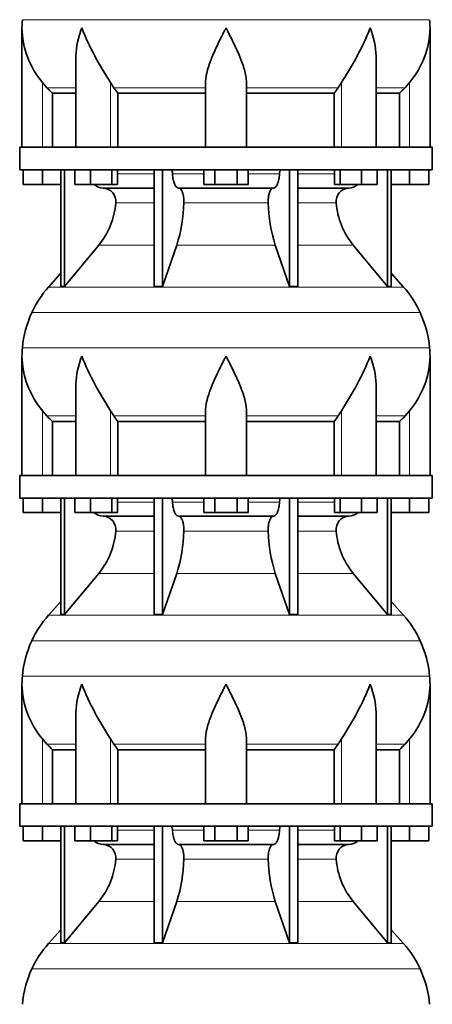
# Model space of a CAD drawing. Header units: millimetres. Extents: x 148 to 904, y -3800 to 2451.
# Tile 17 of 28: x 626 to 808, y -556 to -121. Entities that reach past the tile are written whole.
import ezdxf

# ---------------------------------------------------------------- set-up
doc = ezdxf.new("R2010")
doc.units = ezdxf.units.MM
doc.layers.add('VSI134_DIFFUSORE', color=7, linetype='Continuous')

# ---------------------------------------------------------------- blocks, each defined once
blk = doc.blocks.new('SE3')
at = {"layer": 'VSI134_DIFFUSORE', "color": 4, "linetype": 'Continuous', "lineweight": 9}
for p, q in [((627.46, -120.96), (807.11, -120.96)), ((636.29, -177.32), (636.29, -148.72)), ((651.01, -151.02), (638.3, -151.02)), ((666.37, -177.32), (666.37, -148.72)), ((708.29, -151.02), (667.8, -151.02)), ((726.29, -151.02), (766.78, -151.02)), ((768.2, -177.32), (768.2, -148.72)), ((783.56, -151.02), (796.28, -151.02)), ((798.29, -177.32), (798.29, -148.72)), ((669.49, -189.09), (685.59, -189.09)), ((693.71, -189.09), (707.47, -189.09)), ((727.1, -189.09), (740.86, -189.09)), ((748.98, -189.09), (765.08, -189.09)), ((685.59, -201.86), (668.66, -201.86)), ((735.9, -201.86), (698.68, -201.86)), ((765.91, -201.86), (748.98, -201.86)), ((661.14, -220.56), (685.59, -220.56)), ((695.56, -220.56), (739.01, -220.56)), ((748.98, -220.56), (773.43, -220.56)), ((638.99, -239.07), (795.58, -239.07)), ((802.95, -250.33), (631.62, -250.33)), ((627.46, -265.96), (807.11, -265.96)), ((636.29, -322.32), (636.29, -293.72)), ((666.37, -322.32), (666.37, -293.72)), ((768.2, -322.32), (768.2, -293.72)), ((798.29, -322.32), (798.29, -293.72)), ((651.01, -296.02), (638.3, -296.02)), ((708.29, -296.02), (667.8, -296.02)), ((726.29, -296.02), (766.78, -296.02)), ((783.56, -296.02), (796.28, -296.02)), ((669.49, -334.09), (685.59, -334.09)), ((693.71, -334.09), (707.47, -334.09)), ((727.1, -334.09), (740.86, -334.09)), ((748.98, -334.09), (765.08, -334.09)), ((685.59, -346.86), (668.66, -346.86)), ((735.9, -346.86), (698.68, -346.86)), ((765.91, -346.86), (748.98, -346.86)), ((661.14, -365.56), (685.59, -365.56)), ((695.56, -365.56), (739.01, -365.56)), ((748.98, -365.56), (773.43, -365.56)), ((638.99, -384.07), (795.58, -384.07)), ((802.95, -395.33), (631.62, -395.33)), ((627.46, -410.96), (807.11, -410.96)), ((636.29, -467.32), (636.29, -438.72)), ((666.37, -467.32), (666.37, -438.72)), ((768.2, -467.32), (768.2, -438.72)), ((798.29, -467.32), (798.29, -438.72)), ((651.01, -441.02), (638.3, -441.02)), ((708.29, -441.02), (667.8, -441.02)), ((726.29, -441.02), (766.78, -441.02)), ((783.56, -441.02), (796.28, -441.02)), ((669.49, -479.09), (685.59, -479.09)), ((693.71, -479.09), (707.47, -479.09)), ((727.1, -479.09), (740.86, -479.09)), ((748.98, -479.09), (765.08, -479.09)), ((685.59, -491.86), (668.66, -491.86)), ((735.9, -491.86), (698.68, -491.86)), ((765.91, -491.86), (748.98, -491.86)), ((661.14, -510.56), (685.59, -510.56)), ((695.56, -510.56), (739.01, -510.56)), ((748.98, -510.56), (773.43, -510.56)), ((638.99, -529.07), (795.58, -529.07)), ((802.95, -540.33), (631.62, -540.33))]:
    blk.add_line(p, q, dxfattribs=at)
at = {"layer": 'VSI134_DIFFUSORE', "color": 7, "linetype": 'Continuous', "lineweight": 35}
for p, q in [((627.29, -124.58), (627.29, -177.32)), ((807.29, -177.32), (807.29, -124.58)), ((651.01, -137.96), (651.01, -177.32)), ((783.56, -177.32), (783.56, -137.96)), ((638.3, -151.02), (636.29, -148.72)), ((667.8, -151.02), (666.37, -148.72)), ((708.29, -177.32), (708.29, -148.72)), ((726.29, -177.32), (726.29, -148.72)), ((768.2, -148.72), (766.78, -151.02)), ((798.29, -148.72), (796.28, -151.02)), ((640.81, -153.46), (651.01, -153.46)), ((640.81, -177.32), (640.81, -153.46)), ((669.58, -153.46), (708.29, -153.46)), ((669.58, -177.32), (669.58, -153.46)), ((726.29, -153.46), (765, -153.46)), ((765, -153.46), (765, -177.32)), ((783.56, -153.46), (793.76, -153.46)), ((793.76, -153.46), (793.76, -177.32)), ((808.29, -177.32), (626.29, -177.32)), ((626.29, -177.32), (626.29, -187.32)), ((808.29, -187.32), (808.29, -177.32)), ((626.29, -187.32), (808.29, -187.32)), ((627.79, -193.72), (627.79, -187.32)), ((627.79, -193.72), (627.79, -187.32)), ((636.29, -193.72), (636.29, -187.32)), ((644.46, -187.32), (644.46, -238.77)), ((645.99, -187.32), (645.99, -238.77)), ((650.53, -193.72), (650.53, -187.32)), ((657.47, -193.72), (657.47, -187.32)), ((666.95, -193.72), (666.95, -187.32)), ((669.49, -193.72), (669.49, -187.32)), ((685.59, -187.32), (685.59, -238.77)), ((689.28, -187.32), (689.28, -238.77)), ((707.47, -193.72), (707.47, -187.32)), ((712.38, -193.72), (712.38, -187.32)), ((722.19, -193.72), (722.19, -187.32)), ((727.1, -193.72), (727.1, -187.32)), ((745.29, -187.32), (745.29, -238.77)), ((748.98, -187.32), (748.98, -238.77)), ((765.08, -193.72), (765.08, -187.32)), ((767.62, -193.72), (767.62, -187.32)), ((777.1, -193.72), (777.1, -187.32)), ((784.04, -193.72), (784.04, -187.32)), ((788.58, -187.32), (788.58, -238.77)), ((790.11, -187.32), (790.11, -238.77)), ((798.29, -193.72), (798.29, -187.32)), ((806.79, -193.72), (806.79, -187.32)), ((636.29, -193.72), (627.79, -193.72)), ((644.46, -193.72), (636.29, -193.72)), ((657.47, -193.72), (650.53, -193.72)), ((666.95, -193.72), (657.47, -193.72)), ((663.11, -195.32), (685.59, -195.32)), ((669.49, -193.72), (666.95, -193.72)), ((696.38, -195.32), (738.2, -195.32)), ((712.38, -193.72), (707.47, -193.72)), ((722.19, -193.72), (712.38, -193.72)), ((727.1, -193.72), (722.19, -193.72)), ((748.98, -195.32), (771.46, -195.32)), ((767.62, -193.72), (765.08, -193.72)), ((777.1, -193.72), (767.62, -193.72)), ((784.04, -193.72), (777.1, -193.72)), ((798.29, -193.72), (790.11, -193.72)), ((806.79, -193.72), (798.29, -193.72)), ((645.99, -238.77), (661.14, -220.56)), ((689.28, -238.77), (695.56, -220.56)), ((739.01, -220.56), (745.29, -238.77)), ((773.43, -220.56), (788.58, -238.77)), ((644.46, -233), (638.99, -239.07)), ((795.58, -239.07), (790.11, -233)), ((644.46, -238.77), (645.99, -238.77)), ((685.59, -238.77), (689.28, -238.77)), ((745.29, -238.77), (748.98, -238.77)), ((788.58, -238.77), (790.11, -238.77)), ((627.29, -269.58), (627.29, -322.32)), ((807.29, -322.32), (807.29, -269.58)), ((651.01, -282.96), (651.01, -322.32)), ((783.56, -322.32), (783.56, -282.96)), ((638.3, -296.02), (636.29, -293.72)), ((667.8, -296.02), (666.37, -293.72)), ((708.29, -322.32), (708.29, -293.72)), ((726.29, -322.32), (726.29, -293.72)), ((768.2, -293.72), (766.78, -296.02)), ((798.29, -293.72), (796.28, -296.02)), ((640.81, -298.46), (651.01, -298.46)), ((640.81, -322.32), (640.81, -298.46)), ((669.58, -298.46), (708.29, -298.46)), ((669.58, -322.32), (669.58, -298.46)), ((726.29, -298.46), (765, -298.46)), ((765, -298.46), (765, -322.32)), ((783.56, -298.46), (793.76, -298.46)), ((793.76, -298.46), (793.76, -322.32)), ((808.29, -322.32), (626.29, -322.32)), ((626.29, -322.32), (626.29, -332.32)), ((808.29, -332.32), (808.29, -322.32)), ((626.29, -332.32), (808.29, -332.32)), ((627.79, -338.72), (627.79, -332.32)), ((627.79, -338.72), (627.79, -332.32)), ((636.29, -338.72), (636.29, -332.32)), ((644.46, -332.32), (644.46, -383.77)), ((645.99, -332.32), (645.99, -383.77)), ((650.53, -338.72), (650.53, -332.32)), ((657.47, -338.72), (657.47, -332.32)), ((666.95, -338.72), (666.95, -332.32)), ((669.49, -338.72), (669.49, -332.32)), ((685.59, -332.32), (685.59, -383.77)), ((689.28, -332.32), (689.28, -383.77)), ((707.47, -338.72), (707.47, -332.32)), ((712.38, -338.72), (712.38, -332.32)), ((722.19, -338.72), (722.19, -332.32)), ((727.1, -338.72), (727.1, -332.32)), ((745.29, -332.32), (745.29, -383.77)), ((748.98, -332.32), (748.98, -383.77)), ((765.08, -338.72), (765.08, -332.32)), ((767.62, -338.72), (767.62, -332.32)), ((777.1, -338.72), (777.1, -332.32)), ((784.04, -338.72), (784.04, -332.32)), ((788.58, -332.32), (788.58, -383.77)), ((790.11, -332.32), (790.11, -383.77)), ((798.29, -338.72), (798.29, -332.32)), ((806.79, -338.72), (806.79, -332.32)), ((636.29, -338.72), (627.79, -338.72)), ((644.46, -338.72), (636.29, -338.72)), ((657.47, -338.72), (650.53, -338.72)), ((666.95, -338.72), (657.47, -338.72)), ((669.49, -338.72), (666.95, -338.72)), ((712.38, -338.72), (707.47, -338.72)), ((722.19, -338.72), (712.38, -338.72)), ((727.1, -338.72), (722.19, -338.72)), ((767.62, -338.72), (765.08, -338.72)), ((777.1, -338.72), (767.62, -338.72)), ((784.04, -338.72), (777.1, -338.72)), ((798.29, -338.72), (790.11, -338.72)), ((806.79, -338.72), (798.29, -338.72)), ((663.11, -340.32), (685.59, -340.32)), ((696.38, -340.32), (738.2, -340.32)), ((748.98, -340.32), (771.46, -340.32)), ((645.99, -383.77), (661.14, -365.56)), ((689.28, -383.77), (695.56, -365.56)), ((739.01, -365.56), (745.29, -383.77)), ((773.43, -365.56), (788.58, -383.77)), ((644.46, -378), (638.99, -384.07)), ((795.58, -384.07), (790.11, -378)), ((644.46, -383.77), (645.99, -383.77)), ((685.59, -383.77), (689.28, -383.77)), ((745.29, -383.77), (748.98, -383.77)), ((788.58, -383.77), (790.11, -383.77)), ((627.29, -414.58), (627.29, -467.32)), ((807.29, -467.32), (807.29, -414.58)), ((651.01, -427.96), (651.01, -467.32)), ((783.56, -467.32), (783.56, -427.96)), ((638.3, -441.02), (636.29, -438.72)), ((667.8, -441.02), (666.37, -438.72)), ((708.29, -467.32), (708.29, -438.72)), ((726.29, -467.32), (726.29, -438.72)), ((768.2, -438.72), (766.78, -441.02)), ((798.29, -438.72), (796.28, -441.02)), ((640.81, -443.46), (651.01, -443.46)), ((640.81, -467.32), (640.81, -443.46)), ((669.58, -443.46), (708.29, -443.46)), ((669.58, -467.32), (669.58, -443.46)), ((726.29, -443.46), (765, -443.46)), ((765, -443.46), (765, -467.32)), ((783.56, -443.46), (793.76, -443.46)), ((793.76, -443.46), (793.76, -467.32)), ((808.29, -467.32), (626.29, -467.32)), ((626.29, -467.32), (626.29, -477.32)), ((808.29, -477.32), (808.29, -467.32)), ((626.29, -477.32), (808.29, -477.32)), ((627.79, -483.72), (627.79, -477.32)), ((627.79, -483.72), (627.79, -477.32)), ((636.29, -483.72), (636.29, -477.32)), ((644.46, -477.32), (644.46, -528.77)), ((645.99, -477.32), (645.99, -528.77)), ((650.53, -483.72), (650.53, -477.32)), ((657.47, -483.72), (657.47, -477.32)), ((666.95, -483.72), (666.95, -477.32)), ((669.49, -483.72), (669.49, -477.32)), ((685.59, -477.32), (685.59, -528.77)), ((689.28, -477.32), (689.28, -528.77)), ((707.47, -483.72), (707.47, -477.32)), ((712.38, -483.72), (712.38, -477.32)), ((722.19, -483.72), (722.19, -477.32)), ((727.1, -483.72), (727.1, -477.32)), ((745.29, -477.32), (745.29, -528.77)), ((748.98, -477.32), (748.98, -528.77)), ((765.08, -483.72), (765.08, -477.32)), ((767.62, -483.72), (767.62, -477.32)), ((777.1, -483.72), (777.1, -477.32)), ((784.04, -483.72), (784.04, -477.32)), ((788.58, -477.32), (788.58, -528.77)), ((790.11, -477.32), (790.11, -528.77)), ((798.29, -483.72), (798.29, -477.32)), ((806.79, -483.72), (806.79, -477.32)), ((636.29, -483.72), (627.79, -483.72)), ((644.46, -483.72), (636.29, -483.72)), ((657.47, -483.72), (650.53, -483.72)), ((666.95, -483.72), (657.47, -483.72)), ((663.11, -485.32), (685.59, -485.32)), ((669.49, -483.72), (666.95, -483.72)), ((696.38, -485.32), (738.2, -485.32)), ((712.38, -483.72), (707.47, -483.72)), ((722.19, -483.72), (712.38, -483.72)), ((727.1, -483.72), (722.19, -483.72)), ((748.98, -485.32), (771.46, -485.32)), ((767.62, -483.72), (765.08, -483.72)), ((777.1, -483.72), (767.62, -483.72)), ((784.04, -483.72), (777.1, -483.72)), ((798.29, -483.72), (790.11, -483.72)), ((806.79, -483.72), (798.29, -483.72)), ((645.99, -528.77), (661.14, -510.56)), ((689.28, -528.77), (695.56, -510.56)), ((739.01, -510.56), (745.29, -528.77)), ((773.43, -510.56), (788.58, -528.77)), ((644.46, -523), (638.99, -529.07)), ((795.58, -529.07), (790.11, -523)), ((644.46, -528.77), (645.99, -528.77)), ((685.59, -528.77), (689.28, -528.77)), ((745.29, -528.77), (748.98, -528.77)), ((788.58, -528.77), (790.11, -528.77))]:
    blk.add_line(p, q, dxfattribs=at)
for centre, radius, start, end in [((665.79, -124.59), 38.5, 174.5826, 180.0016), ((768.79, -124.59), 38.5, 359.9671, 5.4174), ((665.94, -123.92), 38.66, 180.9958, 219.9106), ((779.47, -73.65), 135.74, 202.0412, 213.5763), ((655.1, -73.65), 135.74, 326.4237, 337.9588), ((768.63, -123.92), 38.66, 320.0894, 359.0042), ((700.91, -128.8), 39.88, 213.8582, 218.2062), ((733.66, -128.8), 39.88, 321.7938, 326.1418), ((663.34, -188.64), 6.68, 230.2819, 268.0094), ((662.83, -201.18), 5.87, 353.3223, 87.2173), ((771.72, -201.16), 5.85, 92.5772, 186.8833), ((771.22, -188.63), 6.69, 272.0607, 309.722), ((635.35, -199.34), 33.4, 320.5472, 355.6594), ((633.72, -200.66), 64.97, 342.1602, 358.9354), ((802.36, -200.41), 66.48, 181.2569, 197.6475), ((799.32, -199.29), 33.51, 184.3996, 219.3938), ((671.69, -268.52), 44, 138, 155.5912), ((762.89, -268.52), 44, 24.4088, 42), ((676.24, -270.58), 49, 155.5912, 174.5826), ((758.33, -270.58), 49, 5.4174, 24.4088), ((665.79, -269.59), 38.5, 174.5826, 180.0016), ((665.94, -268.92), 38.66, 180.9958, 219.9106), ((779.47, -218.65), 135.74, 202.0412, 213.5763), ((655.1, -218.65), 135.74, 326.4237, 337.9588), ((768.63, -268.92), 38.66, 320.0894, 359.0042), ((768.79, -269.59), 38.5, 359.9671, 5.4174), ((700.91, -273.8), 39.88, 213.8582, 218.2062), ((733.66, -273.8), 39.88, 321.7938, 326.1418), ((663.34, -333.64), 6.68, 230.2819, 268.0094), ((771.22, -333.63), 6.69, 272.0607, 309.722), ((662.83, -346.18), 5.87, 353.3223, 87.2173), ((771.72, -346.16), 5.85, 92.5772, 186.8833), ((635.35, -344.34), 33.4, 320.5472, 355.6594), ((633.72, -345.66), 64.97, 342.1602, 358.9354), ((802.36, -345.41), 66.48, 181.2569, 197.6475), ((799.32, -344.29), 33.51, 184.3996, 219.3938), ((671.69, -413.52), 44, 138, 155.5912), ((762.89, -413.52), 44, 24.4088, 42), ((676.24, -415.58), 49, 155.5912, 174.5826), ((758.33, -415.58), 49, 5.4174, 24.4088), ((665.79, -414.59), 38.5, 174.5826, 180.0016), ((768.79, -414.59), 38.5, 359.9671, 5.4174), ((665.94, -413.92), 38.66, 180.9958, 219.9106), ((779.47, -363.65), 135.74, 202.0412, 213.5763), ((655.1, -363.65), 135.74, 326.4237, 337.9588), ((768.63, -413.92), 38.66, 320.0894, 359.0042), ((700.91, -418.8), 39.88, 213.8582, 218.2062), ((733.66, -418.8), 39.88, 321.7938, 326.1418), ((663.34, -478.64), 6.68, 230.2819, 268.0094), ((662.83, -491.18), 5.87, 353.3223, 87.2173), ((771.72, -491.16), 5.85, 92.5772, 186.8833), ((771.22, -478.63), 6.69, 272.0607, 309.722), ((635.35, -489.34), 33.4, 320.5472, 355.6594), ((633.72, -490.66), 64.97, 342.1602, 358.9354), ((802.36, -490.41), 66.48, 181.2569, 197.6475), ((799.32, -489.29), 33.51, 184.3996, 219.3938), ((671.69, -558.52), 44, 138, 155.5912), ((762.89, -558.52), 44, 24.4088, 42), ((676.24, -560.58), 49, 155.5912, 174.5826), ((758.33, -560.58), 49, 5.4174, 24.4088)]:
    blk.add_arc(centre, radius, start, end, dxfattribs=at)
for points, knots in [([(651.01, -137.97), (651.01, -137.64), (651.02, -137.32), (651.17, -132.95), (652.15, -128.74), (653.65, -124.59)], [0.4601729, 0.4601729, 0.4601729, 0.4601729, 0.5, 0.5, 1, 1, 1, 1]), ([(708.29, -148.72), (708.29, -147.8), (708.38, -146.87), (708.62, -145.42), (708.71, -144.93), (708.93, -143.96), (709.06, -143.47), (709.47, -141.99), (709.79, -141), (710.34, -139.5), (710.53, -138.99), (710.92, -137.97), (711.13, -137.46), (712.21, -134.9), (713.16, -132.86), (714.67, -129.77), (715.18, -128.75), (715.96, -127.19), (716.23, -126.67), (716.62, -125.89), (716.82, -125.5), (717.02, -125.11), (717.15, -124.85), (717.22, -124.72), (717.29, -124.59)], [0, 0, 0, 0, 0.125, 0.125, 0.1875, 0.1875, 0.25, 0.25, 0.375, 0.375, 0.4375, 0.4375, 0.5, 0.5, 0.75, 0.75, 0.875, 0.875, 0.9375, 0.9375, 0.96875, 0.984375, 0.984375, 1, 1, 1, 1]), ([(726.29, -148.72), (726.29, -147.8), (726.2, -146.87), (725.88, -144.97), (725.66, -144), (725.25, -142.52), (725.1, -142.02), (724.78, -141.02), (724.61, -140.52), (724.07, -139.01), (723.67, -138.01), (722.82, -135.98), (722.37, -134.96), (721.43, -132.91), (720.93, -131.87), (719.92, -129.79), (719.4, -128.76), (718.61, -127.2), (718.35, -126.68), (717.95, -125.9), (717.82, -125.63), (717.55, -125.11), (717.42, -124.85), (717.29, -124.59)], [0, 0, 0, 0, 0.125, 0.125, 0.25, 0.25, 0.3125, 0.3125, 0.375, 0.375, 0.5, 0.5, 0.625, 0.625, 0.75, 0.75, 0.875, 0.875, 0.9375, 0.9375, 0.96875, 0.96875, 1, 1, 1, 1]), ([(783.56, -137.97), (783.56, -137.64), (783.56, -137.32), (783.41, -132.95), (782.42, -128.74), (780.93, -124.59)], [0.4601729, 0.4601729, 0.4601729, 0.4601729, 0.5, 0.5, 1, 1, 1, 1]), ([(692.95, -187.32), (693, -187.32), (693.05, -187.33), (693.14, -187.37), (693.18, -187.4), (693.31, -187.53), (693.39, -187.66), (693.53, -187.99), (693.59, -188.18), (693.68, -188.61), (693.7, -188.85), (693.71, -189.09)], [0, 0, 0, 0, 0.125, 0.125, 0.25, 0.25, 0.5, 0.5, 0.75, 0.75, 1, 1, 1, 1]), ([(696.38, -195.32), (696.22, -195.32), (696.05, -195.28), (695.81, -195.16), (695.73, -195.11), (695.58, -195), (695.5, -194.93), (695.27, -194.71), (695.12, -194.52), (694.84, -194.07), (694.71, -193.82), (694.47, -193.26), (694.36, -192.94), (694.16, -192.27), (694.07, -191.91), (693.92, -191.16), (693.86, -190.76), (693.77, -189.94), (693.73, -189.52), (693.71, -189.09)], [0, 0, 0, 0, 0.125, 0.125, 0.1875, 0.1875, 0.25, 0.25, 0.375, 0.375, 0.5, 0.5, 0.625, 0.625, 0.75, 0.75, 0.875, 0.875, 1, 1, 1, 1]), ([(740.86, -189.09), (740.84, -189.52), (740.81, -189.94), (740.74, -190.55), (740.71, -190.75), (740.65, -191.14), (740.61, -191.34), (740.5, -191.91), (740.41, -192.26), (740.27, -192.77), (740.21, -192.93), (740.1, -193.24), (740.04, -193.39), (739.86, -193.82), (739.73, -194.07), (739.45, -194.51), (739.3, -194.7), (739, -195.01), (738.84, -195.12), (738.52, -195.28), (738.36, -195.32), (738.2, -195.32)], [0, 0, 0, 0, 0.125, 0.125, 0.1875, 0.1875, 0.25, 0.25, 0.375, 0.375, 0.4375, 0.4375, 0.5, 0.5, 0.625, 0.625, 0.75, 0.75, 0.875, 0.875, 1, 1, 1, 1]), ([(740.86, -189.09), (740.87, -188.85), (740.9, -188.62), (740.96, -188.29), (740.99, -188.19), (741.04, -188), (741.07, -187.91), (741.14, -187.74), (741.18, -187.67), (741.26, -187.55), (741.3, -187.49), (741.39, -187.4), (741.44, -187.37), (741.53, -187.33), (741.57, -187.32), (741.62, -187.32)], [0, 0, 0, 0, 0.25, 0.25, 0.375, 0.375, 0.5, 0.5, 0.625, 0.625, 0.75, 0.75, 0.875, 0.875, 1, 1, 1, 1]), ([(696.38, -195.32), (696.46, -195.32), (696.54, -195.33), (696.7, -195.37), (696.78, -195.4), (697.01, -195.53), (697.16, -195.66), (697.45, -195.99), (697.59, -196.2), (697.78, -196.56), (697.85, -196.69), (697.97, -196.97), (698.02, -197.12), (698.19, -197.57), (698.28, -197.91), (698.4, -198.44), (698.44, -198.63), (698.51, -199.01), (698.54, -199.2), (698.61, -199.79), (698.65, -200.2), (698.69, -201.03), (698.69, -201.45), (698.68, -201.86)], [0, 0, 0, 0, 0.0625, 0.0625, 0.125, 0.125, 0.25, 0.25, 0.375, 0.375, 0.4375, 0.4375, 0.5, 0.5, 0.625, 0.625, 0.6875, 0.6875, 0.75, 0.75, 0.875, 0.875, 1, 1, 1, 1]), ([(735.9, -201.86), (735.88, -201.45), (735.89, -201.03), (735.92, -200.41), (735.93, -200.21), (735.96, -199.8), (735.99, -199.6), (736.06, -199.01), (736.13, -198.63), (736.25, -198.09), (736.3, -197.92), (736.39, -197.58), (736.49, -197.26), (736.61, -196.97), (736.72, -196.69), (736.79, -196.56), (736.98, -196.2), (737.12, -195.99), (737.41, -195.66), (737.57, -195.53), (737.88, -195.36), (738.04, -195.32), (738.2, -195.32)], [0, 0, 0, 0, 0.125, 0.125, 0.1875, 0.1875, 0.25, 0.25, 0.375, 0.375, 0.4375, 0.4375, 0.5, 0.5625, 0.5625, 0.625, 0.625, 0.75, 0.75, 0.875, 0.875, 1, 1, 1, 1]), ([(651.01, -282.97), (651.01, -282.64), (651.02, -282.32), (651.17, -277.95), (652.15, -273.74), (653.65, -269.59)], [0.4601729, 0.4601729, 0.4601729, 0.4601729, 0.5, 0.5, 1, 1, 1, 1]), ([(708.29, -293.72), (708.29, -292.8), (708.38, -291.87), (708.62, -290.42), (708.71, -289.93), (708.93, -288.96), (709.06, -288.47), (709.47, -286.99), (709.79, -286), (710.34, -284.5), (710.53, -283.99), (710.92, -282.97), (711.13, -282.46), (712.21, -279.9), (713.16, -277.86), (714.67, -274.77), (715.18, -273.75), (715.96, -272.19), (716.23, -271.67), (716.62, -270.89), (716.82, -270.5), (717.02, -270.11), (717.15, -269.85), (717.22, -269.72), (717.29, -269.59)], [0, 0, 0, 0, 0.125, 0.125, 0.1875, 0.1875, 0.25, 0.25, 0.375, 0.375, 0.4375, 0.4375, 0.5, 0.5, 0.75, 0.75, 0.875, 0.875, 0.9375, 0.9375, 0.96875, 0.984375, 0.984375, 1, 1, 1, 1]), ([(726.29, -293.72), (726.29, -292.8), (726.2, -291.87), (725.88, -289.97), (725.66, -289), (725.25, -287.52), (725.1, -287.02), (724.78, -286.02), (724.61, -285.52), (724.07, -284.01), (723.67, -283.01), (722.82, -280.98), (722.37, -279.96), (721.43, -277.91), (720.93, -276.87), (719.92, -274.79), (719.4, -273.76), (718.61, -272.2), (718.35, -271.68), (717.95, -270.9), (717.82, -270.63), (717.55, -270.11), (717.42, -269.85), (717.29, -269.59)], [0, 0, 0, 0, 0.125, 0.125, 0.25, 0.25, 0.3125, 0.3125, 0.375, 0.375, 0.5, 0.5, 0.625, 0.625, 0.75, 0.75, 0.875, 0.875, 0.9375, 0.9375, 0.96875, 0.96875, 1, 1, 1, 1]), ([(783.56, -282.97), (783.56, -282.64), (783.56, -282.32), (783.41, -277.95), (782.42, -273.74), (780.93, -269.59)], [0.4601729, 0.4601729, 0.4601729, 0.4601729, 0.5, 0.5, 1, 1, 1, 1]), ([(692.95, -332.32), (693, -332.32), (693.05, -332.33), (693.14, -332.37), (693.18, -332.4), (693.31, -332.53), (693.39, -332.66), (693.53, -332.99), (693.59, -333.18), (693.68, -333.61), (693.7, -333.85), (693.71, -334.09)], [0, 0, 0, 0, 0.125, 0.125, 0.25, 0.25, 0.5, 0.5, 0.75, 0.75, 1, 1, 1, 1]), ([(696.38, -340.32), (696.22, -340.32), (696.05, -340.28), (695.81, -340.16), (695.73, -340.11), (695.58, -340), (695.5, -339.93), (695.27, -339.71), (695.12, -339.52), (694.84, -339.07), (694.71, -338.82), (694.47, -338.26), (694.36, -337.94), (694.16, -337.27), (694.07, -336.91), (693.92, -336.16), (693.86, -335.76), (693.77, -334.94), (693.73, -334.52), (693.71, -334.09)], [0, 0, 0, 0, 0.125, 0.125, 0.1875, 0.1875, 0.25, 0.25, 0.375, 0.375, 0.5, 0.5, 0.625, 0.625, 0.75, 0.75, 0.875, 0.875, 1, 1, 1, 1]), ([(740.86, -334.09), (740.84, -334.52), (740.81, -334.94), (740.74, -335.55), (740.71, -335.75), (740.65, -336.14), (740.61, -336.34), (740.5, -336.91), (740.41, -337.26), (740.27, -337.77), (740.21, -337.93), (740.1, -338.24), (740.04, -338.39), (739.86, -338.82), (739.73, -339.07), (739.45, -339.51), (739.3, -339.7), (739, -340.01), (738.84, -340.12), (738.52, -340.28), (738.36, -340.32), (738.2, -340.32)], [0, 0, 0, 0, 0.125, 0.125, 0.1875, 0.1875, 0.25, 0.25, 0.375, 0.375, 0.4375, 0.4375, 0.5, 0.5, 0.625, 0.625, 0.75, 0.75, 0.875, 0.875, 1, 1, 1, 1]), ([(740.86, -334.09), (740.87, -333.85), (740.9, -333.62), (740.96, -333.29), (740.99, -333.19), (741.04, -333), (741.07, -332.91), (741.14, -332.74), (741.18, -332.67), (741.26, -332.55), (741.3, -332.49), (741.39, -332.4), (741.44, -332.37), (741.53, -332.33), (741.57, -332.32), (741.62, -332.32)], [0, 0, 0, 0, 0.25, 0.25, 0.375, 0.375, 0.5, 0.5, 0.625, 0.625, 0.75, 0.75, 0.875, 0.875, 1, 1, 1, 1]), ([(696.38, -340.32), (696.46, -340.32), (696.54, -340.33), (696.7, -340.37), (696.78, -340.4), (697.01, -340.53), (697.16, -340.66), (697.45, -340.99), (697.59, -341.2), (697.78, -341.56), (697.85, -341.69), (697.97, -341.97), (698.02, -342.12), (698.19, -342.57), (698.28, -342.91), (698.4, -343.44), (698.44, -343.63), (698.51, -344.01), (698.54, -344.2), (698.61, -344.79), (698.65, -345.2), (698.69, -346.03), (698.69, -346.45), (698.68, -346.86)], [0, 0, 0, 0, 0.0625, 0.0625, 0.125, 0.125, 0.25, 0.25, 0.375, 0.375, 0.4375, 0.4375, 0.5, 0.5, 0.625, 0.625, 0.6875, 0.6875, 0.75, 0.75, 0.875, 0.875, 1, 1, 1, 1]), ([(735.9, -346.86), (735.88, -346.45), (735.89, -346.03), (735.92, -345.41), (735.93, -345.21), (735.96, -344.8), (735.99, -344.6), (736.06, -344.01), (736.13, -343.63), (736.25, -343.09), (736.3, -342.92), (736.39, -342.58), (736.49, -342.26), (736.61, -341.97), (736.72, -341.69), (736.79, -341.56), (736.98, -341.2), (737.12, -340.99), (737.41, -340.66), (737.57, -340.53), (737.88, -340.36), (738.04, -340.32), (738.2, -340.32)], [0, 0, 0, 0, 0.125, 0.125, 0.1875, 0.1875, 0.25, 0.25, 0.375, 0.375, 0.4375, 0.4375, 0.5, 0.5625, 0.5625, 0.625, 0.625, 0.75, 0.75, 0.875, 0.875, 1, 1, 1, 1]), ([(651.01, -427.97), (651.01, -427.64), (651.02, -427.32), (651.17, -422.95), (652.15, -418.74), (653.65, -414.59)], [0.4601729, 0.4601729, 0.4601729, 0.4601729, 0.5, 0.5, 1, 1, 1, 1]), ([(708.29, -438.72), (708.29, -437.8), (708.38, -436.87), (708.62, -435.42), (708.71, -434.93), (708.93, -433.96), (709.06, -433.47), (709.47, -431.99), (709.79, -431), (710.34, -429.5), (710.53, -428.99), (710.92, -427.97), (711.13, -427.46), (712.21, -424.9), (713.16, -422.86), (714.67, -419.77), (715.18, -418.75), (715.96, -417.19), (716.23, -416.67), (716.62, -415.89), (716.82, -415.5), (717.02, -415.11), (717.15, -414.85), (717.22, -414.72), (717.29, -414.59)], [0, 0, 0, 0, 0.125, 0.125, 0.1875, 0.1875, 0.25, 0.25, 0.375, 0.375, 0.4375, 0.4375, 0.5, 0.5, 0.75, 0.75, 0.875, 0.875, 0.9375, 0.9375, 0.96875, 0.984375, 0.984375, 1, 1, 1, 1]), ([(726.29, -438.72), (726.29, -437.8), (726.2, -436.87), (725.88, -434.97), (725.66, -434), (725.25, -432.52), (725.1, -432.02), (724.78, -431.02), (724.61, -430.52), (724.07, -429.01), (723.67, -428.01), (722.82, -425.98), (722.37, -424.96), (721.43, -422.91), (720.93, -421.87), (719.92, -419.79), (719.4, -418.76), (718.61, -417.2), (718.35, -416.68), (717.95, -415.9), (717.82, -415.63), (717.55, -415.11), (717.42, -414.85), (717.29, -414.59)], [0, 0, 0, 0, 0.125, 0.125, 0.25, 0.25, 0.3125, 0.3125, 0.375, 0.375, 0.5, 0.5, 0.625, 0.625, 0.75, 0.75, 0.875, 0.875, 0.9375, 0.9375, 0.96875, 0.96875, 1, 1, 1, 1]), ([(783.56, -427.97), (783.56, -427.64), (783.56, -427.32), (783.41, -422.95), (782.42, -418.74), (780.93, -414.59)], [0.4601729, 0.4601729, 0.4601729, 0.4601729, 0.5, 0.5, 1, 1, 1, 1]), ([(692.95, -477.32), (693, -477.32), (693.05, -477.33), (693.14, -477.37), (693.18, -477.4), (693.31, -477.53), (693.39, -477.66), (693.53, -477.99), (693.59, -478.18), (693.68, -478.61), (693.7, -478.85), (693.71, -479.09)], [0, 0, 0, 0, 0.125, 0.125, 0.25, 0.25, 0.5, 0.5, 0.75, 0.75, 1, 1, 1, 1]), ([(740.86, -479.09), (740.87, -478.85), (740.9, -478.62), (740.96, -478.29), (740.99, -478.19), (741.04, -478), (741.07, -477.91), (741.14, -477.74), (741.18, -477.67), (741.26, -477.55), (741.3, -477.49), (741.39, -477.4), (741.44, -477.37), (741.53, -477.33), (741.57, -477.32), (741.62, -477.32)], [0, 0, 0, 0, 0.25, 0.25, 0.375, 0.375, 0.5, 0.5, 0.625, 0.625, 0.75, 0.75, 0.875, 0.875, 1, 1, 1, 1]), ([(696.38, -485.32), (696.22, -485.32), (696.05, -485.28), (695.81, -485.16), (695.73, -485.11), (695.58, -485), (695.5, -484.93), (695.27, -484.71), (695.12, -484.52), (694.84, -484.07), (694.71, -483.82), (694.47, -483.26), (694.36, -482.94), (694.16, -482.27), (694.07, -481.91), (693.92, -481.16), (693.86, -480.76), (693.77, -479.94), (693.73, -479.52), (693.71, -479.09)], [0, 0, 0, 0, 0.125, 0.125, 0.1875, 0.1875, 0.25, 0.25, 0.375, 0.375, 0.5, 0.5, 0.625, 0.625, 0.75, 0.75, 0.875, 0.875, 1, 1, 1, 1]), ([(740.86, -479.09), (740.84, -479.52), (740.81, -479.94), (740.74, -480.55), (740.71, -480.75), (740.65, -481.14), (740.61, -481.34), (740.5, -481.91), (740.41, -482.26), (740.27, -482.77), (740.21, -482.93), (740.1, -483.24), (740.04, -483.39), (739.86, -483.82), (739.73, -484.07), (739.45, -484.51), (739.3, -484.7), (739, -485.01), (738.84, -485.12), (738.52, -485.28), (738.36, -485.32), (738.2, -485.32)], [0, 0, 0, 0, 0.125, 0.125, 0.1875, 0.1875, 0.25, 0.25, 0.375, 0.375, 0.4375, 0.4375, 0.5, 0.5, 0.625, 0.625, 0.75, 0.75, 0.875, 0.875, 1, 1, 1, 1]), ([(696.38, -485.32), (696.46, -485.32), (696.54, -485.33), (696.7, -485.37), (696.78, -485.4), (697.01, -485.53), (697.16, -485.66), (697.45, -485.99), (697.59, -486.2), (697.78, -486.56), (697.85, -486.69), (697.97, -486.97), (698.02, -487.12), (698.19, -487.57), (698.28, -487.91), (698.4, -488.44), (698.44, -488.63), (698.51, -489.01), (698.54, -489.2), (698.61, -489.79), (698.65, -490.2), (698.69, -491.03), (698.69, -491.45), (698.68, -491.86)], [0, 0, 0, 0, 0.0625, 0.0625, 0.125, 0.125, 0.25, 0.25, 0.375, 0.375, 0.4375, 0.4375, 0.5, 0.5, 0.625, 0.625, 0.6875, 0.6875, 0.75, 0.75, 0.875, 0.875, 1, 1, 1, 1]), ([(735.9, -491.86), (735.88, -491.45), (735.89, -491.03), (735.92, -490.41), (735.93, -490.21), (735.96, -489.8), (735.99, -489.6), (736.06, -489.01), (736.13, -488.63), (736.25, -488.09), (736.3, -487.92), (736.39, -487.58), (736.49, -487.26), (736.61, -486.97), (736.72, -486.69), (736.79, -486.56), (736.98, -486.2), (737.12, -485.99), (737.41, -485.66), (737.57, -485.53), (737.88, -485.36), (738.04, -485.32), (738.2, -485.32)], [0, 0, 0, 0, 0.125, 0.125, 0.1875, 0.1875, 0.25, 0.25, 0.375, 0.375, 0.4375, 0.4375, 0.5, 0.5625, 0.5625, 0.625, 0.625, 0.75, 0.75, 0.875, 0.875, 1, 1, 1, 1])]:
    blk.add_open_spline(points, degree=3, knots=knots, dxfattribs=at)
for points in [[(640.81, -153.46), (639.94, -152.68), (639.1, -151.86), (638.3, -151.02)], [(796.28, -151.02), (795.47, -151.86), (794.63, -152.68), (793.76, -153.46)], [(640.81, -298.46), (639.94, -297.68), (639.1, -296.86), (638.3, -296.02)], [(796.28, -296.02), (795.47, -296.86), (794.63, -297.68), (793.76, -298.46)], [(640.81, -443.46), (639.94, -442.68), (639.1, -441.86), (638.3, -441.02)], [(796.28, -441.02), (795.47, -441.86), (794.63, -442.68), (793.76, -443.46)]]:
    blk.add_open_spline(points, degree=3, dxfattribs=at)

msp = doc.modelspace()

# ---------------------------------------------------------------- block references
msp.add_blockref('SE3', (0, 0))

doc.saveas('drawing.dxf')
